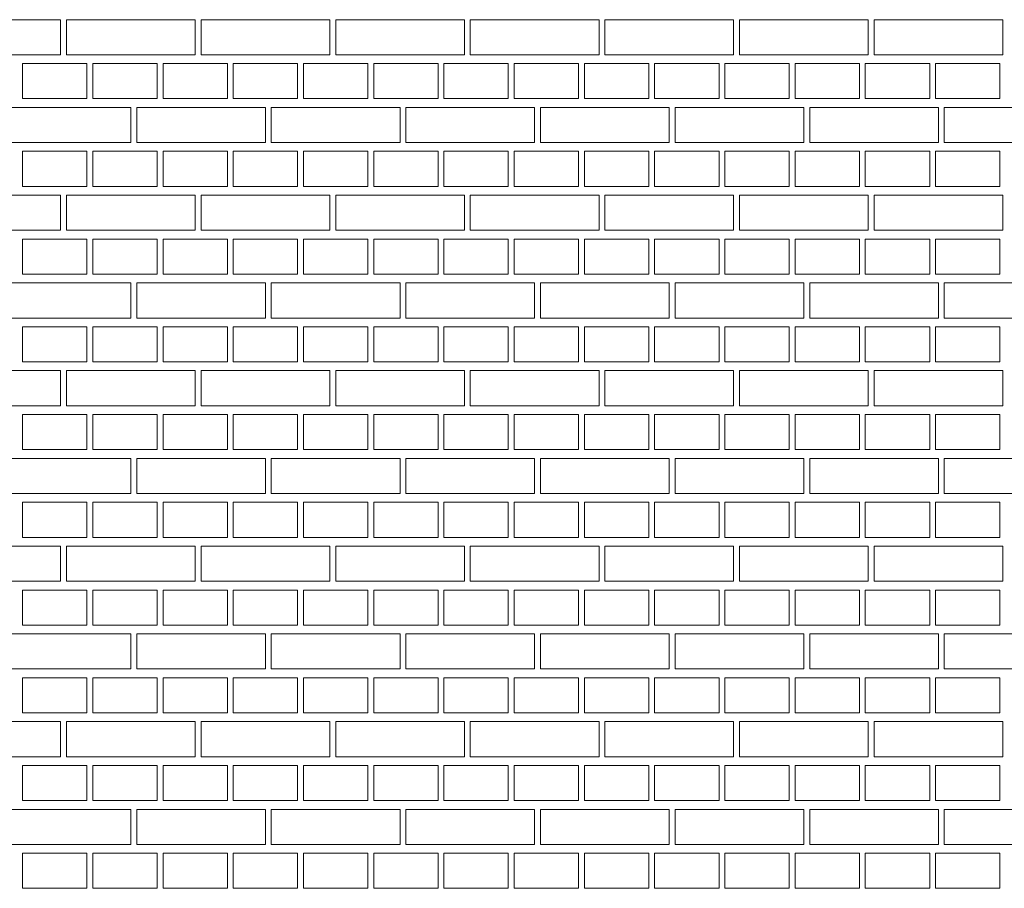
# Model space of a CAD drawing. Header units: millimetres. Extents: x -37887 to 94344, y -69777 to 116976.
# Tile 100 of 205: x 43603 to 45285, y 1894 to 3379. Entities that reach past the tile are written whole.
import ezdxf

# ---------------------------------------------------------------- set-up
doc = ezdxf.new("R2010")
doc.units = ezdxf.units.MM
doc.layers.add('01_inwentaryzacja', color=8, linetype='Continuous', lineweight=9)

msp = doc.modelspace()

# ---------------------------------------------------------------- linework, layer by layer
at = {"layer": '01_inwentaryzacja'}
for points in [[(43672.6, 3379.4), (43672.6, 3319.4), (43452.6, 3319.4), (43452.6, 3379.4), (43672.6, 3379.4)], [(43902.6, 3379.4), (43902.6, 3319.4), (43682.6, 3319.4), (43682.6, 3379.4), (43902.6, 3379.4)], [(44132.6, 3379.4), (44132.6, 3319.4), (43912.6, 3319.4), (43912.6, 3379.4), (44132.6, 3379.4)], [(44362.6, 3379.4), (44362.6, 3319.4), (44142.6, 3319.4), (44142.6, 3379.4), (44362.6, 3379.4)], [(44592.6, 3379.4), (44592.6, 3319.4), (44372.6, 3319.4), (44372.6, 3379.4), (44592.6, 3379.4)], [(44822.6, 3379.4), (44822.6, 3319.4), (44602.6, 3319.4), (44602.6, 3379.4), (44822.6, 3379.4)], [(45052.6, 3379.4), (45052.6, 3319.4), (44832.6, 3319.4), (44832.6, 3379.4), (45052.6, 3379.4)], [(45282.6, 3379.4), (45282.6, 3319.4), (45062.6, 3319.4), (45062.6, 3379.4), (45282.6, 3379.4)], [(43717.6, 3304.4), (43717.6, 3244.4), (43607.6, 3244.4), (43607.6, 3304.4), (43717.6, 3304.4)], [(43837.6, 3304.4), (43837.6, 3244.4), (43727.6, 3244.4), (43727.6, 3304.4), (43837.6, 3304.4)], [(43957.6, 3304.4), (43957.6, 3244.4), (43847.6, 3244.4), (43847.6, 3304.4), (43957.6, 3304.4)], [(44077.6, 3304.4), (44077.6, 3244.4), (43967.6, 3244.4), (43967.6, 3304.4), (44077.6, 3304.4)], [(44197.6, 3304.4), (44197.6, 3244.4), (44087.6, 3244.4), (44087.6, 3304.4), (44197.6, 3304.4)], [(44317.6, 3304.4), (44317.6, 3244.4), (44207.6, 3244.4), (44207.6, 3304.4), (44317.6, 3304.4)], [(44437.6, 3304.4), (44437.6, 3244.4), (44327.6, 3244.4), (44327.6, 3304.4), (44437.6, 3304.4)], [(44557.6, 3304.4), (44557.6, 3244.4), (44447.6, 3244.4), (44447.6, 3304.4), (44557.6, 3304.4)], [(44677.6, 3304.4), (44677.6, 3244.4), (44567.6, 3244.4), (44567.6, 3304.4), (44677.6, 3304.4)], [(44797.6, 3304.4), (44797.6, 3244.4), (44687.6, 3244.4), (44687.6, 3304.4), (44797.6, 3304.4)], [(44917.6, 3304.4), (44917.6, 3244.4), (44807.6, 3244.4), (44807.6, 3304.4), (44917.6, 3304.4)], [(45037.6, 3304.4), (45037.6, 3244.4), (44927.6, 3244.4), (44927.6, 3304.4), (45037.6, 3304.4)], [(45157.6, 3304.4), (45157.6, 3244.4), (45047.6, 3244.4), (45047.6, 3304.4), (45157.6, 3304.4)], [(45277.6, 3304.4), (45277.6, 3244.4), (45167.6, 3244.4), (45167.6, 3304.4), (45277.6, 3304.4)], [(43792.6, 3229.4), (43792.6, 3169.4), (43572.6, 3169.4), (43572.6, 3229.4), (43792.6, 3229.4)], [(44022.6, 3229.4), (44022.6, 3169.4), (43802.6, 3169.4), (43802.6, 3229.4), (44022.6, 3229.4)], [(44252.6, 3229.4), (44252.6, 3169.4), (44032.6, 3169.4), (44032.6, 3229.4), (44252.6, 3229.4)], [(44482.6, 3229.4), (44482.6, 3169.4), (44262.6, 3169.4), (44262.6, 3229.4), (44482.6, 3229.4)], [(44712.6, 3229.4), (44712.6, 3169.4), (44492.6, 3169.4), (44492.6, 3229.4), (44712.6, 3229.4)], [(44942.6, 3229.4), (44942.6, 3169.4), (44722.6, 3169.4), (44722.6, 3229.4), (44942.6, 3229.4)], [(45172.6, 3229.4), (45172.6, 3169.4), (44952.6, 3169.4), (44952.6, 3229.4), (45172.6, 3229.4)], [(45402.6, 3229.4), (45402.6, 3169.4), (45182.6, 3169.4), (45182.6, 3229.4), (45402.6, 3229.4)], [(43717.6, 3154.4), (43717.6, 3094.4), (43607.6, 3094.4), (43607.6, 3154.4), (43717.6, 3154.4)], [(43837.6, 3154.4), (43837.6, 3094.4), (43727.6, 3094.4), (43727.6, 3154.4), (43837.6, 3154.4)], [(43957.6, 3154.4), (43957.6, 3094.4), (43847.6, 3094.4), (43847.6, 3154.4), (43957.6, 3154.4)], [(44077.6, 3154.4), (44077.6, 3094.4), (43967.6, 3094.4), (43967.6, 3154.4), (44077.6, 3154.4)], [(44197.6, 3154.4), (44197.6, 3094.4), (44087.6, 3094.4), (44087.6, 3154.4), (44197.6, 3154.4)], [(44317.6, 3154.4), (44317.6, 3094.4), (44207.6, 3094.4), (44207.6, 3154.4), (44317.6, 3154.4)], [(44437.6, 3154.4), (44437.6, 3094.4), (44327.6, 3094.4), (44327.6, 3154.4), (44437.6, 3154.4)], [(44557.6, 3154.4), (44557.6, 3094.4), (44447.6, 3094.4), (44447.6, 3154.4), (44557.6, 3154.4)], [(44677.6, 3154.4), (44677.6, 3094.4), (44567.6, 3094.4), (44567.6, 3154.4), (44677.6, 3154.4)], [(44797.6, 3154.4), (44797.6, 3094.4), (44687.6, 3094.4), (44687.6, 3154.4), (44797.6, 3154.4)], [(44917.6, 3154.4), (44917.6, 3094.4), (44807.6, 3094.4), (44807.6, 3154.4), (44917.6, 3154.4)], [(45037.6, 3154.4), (45037.6, 3094.4), (44927.6, 3094.4), (44927.6, 3154.4), (45037.6, 3154.4)], [(45157.6, 3154.4), (45157.6, 3094.4), (45047.6, 3094.4), (45047.6, 3154.4), (45157.6, 3154.4)], [(45277.6, 3154.4), (45277.6, 3094.4), (45167.6, 3094.4), (45167.6, 3154.4), (45277.6, 3154.4)], [(43672.6, 3079.4), (43672.6, 3019.4), (43452.6, 3019.4), (43452.6, 3079.4), (43672.6, 3079.4)], [(43902.6, 3079.4), (43902.6, 3019.4), (43682.6, 3019.4), (43682.6, 3079.4), (43902.6, 3079.4)], [(44132.6, 3079.4), (44132.6, 3019.4), (43912.6, 3019.4), (43912.6, 3079.4), (44132.6, 3079.4)], [(44362.6, 3079.4), (44362.6, 3019.4), (44142.6, 3019.4), (44142.6, 3079.4), (44362.6, 3079.4)], [(44592.6, 3079.4), (44592.6, 3019.4), (44372.6, 3019.4), (44372.6, 3079.4), (44592.6, 3079.4)], [(44822.6, 3079.4), (44822.6, 3019.4), (44602.6, 3019.4), (44602.6, 3079.4), (44822.6, 3079.4)], [(45052.6, 3079.4), (45052.6, 3019.4), (44832.6, 3019.4), (44832.6, 3079.4), (45052.6, 3079.4)], [(45282.6, 3079.4), (45282.6, 3019.4), (45062.6, 3019.4), (45062.6, 3079.4), (45282.6, 3079.4)], [(43717.6, 3004.4), (43717.6, 2944.4), (43607.6, 2944.4), (43607.6, 3004.4), (43717.6, 3004.4)], [(43837.6, 3004.4), (43837.6, 2944.4), (43727.6, 2944.4), (43727.6, 3004.4), (43837.6, 3004.4)], [(43957.6, 3004.4), (43957.6, 2944.4), (43847.6, 2944.4), (43847.6, 3004.4), (43957.6, 3004.4)], [(44077.6, 3004.4), (44077.6, 2944.4), (43967.6, 2944.4), (43967.6, 3004.4), (44077.6, 3004.4)], [(44197.6, 3004.4), (44197.6, 2944.4), (44087.6, 2944.4), (44087.6, 3004.4), (44197.6, 3004.4)], [(44317.6, 3004.4), (44317.6, 2944.4), (44207.6, 2944.4), (44207.6, 3004.4), (44317.6, 3004.4)], [(44437.6, 3004.4), (44437.6, 2944.4), (44327.6, 2944.4), (44327.6, 3004.4), (44437.6, 3004.4)], [(44557.6, 3004.4), (44557.6, 2944.4), (44447.6, 2944.4), (44447.6, 3004.4), (44557.6, 3004.4)], [(44677.6, 3004.4), (44677.6, 2944.4), (44567.6, 2944.4), (44567.6, 3004.4), (44677.6, 3004.4)], [(44797.6, 3004.4), (44797.6, 2944.4), (44687.6, 2944.4), (44687.6, 3004.4), (44797.6, 3004.4)], [(44917.6, 3004.4), (44917.6, 2944.4), (44807.6, 2944.4), (44807.6, 3004.4), (44917.6, 3004.4)], [(45037.6, 3004.4), (45037.6, 2944.4), (44927.6, 2944.4), (44927.6, 3004.4), (45037.6, 3004.4)], [(45157.6, 3004.4), (45157.6, 2944.4), (45047.6, 2944.4), (45047.6, 3004.4), (45157.6, 3004.4)], [(45277.6, 3004.4), (45277.6, 2944.4), (45167.6, 2944.4), (45167.6, 3004.4), (45277.6, 3004.4)], [(43792.6, 2929.4), (43792.6, 2869.4), (43572.6, 2869.4), (43572.6, 2929.4), (43792.6, 2929.4)], [(44022.6, 2929.4), (44022.6, 2869.4), (43802.6, 2869.4), (43802.6, 2929.4), (44022.6, 2929.4)], [(44252.6, 2929.4), (44252.6, 2869.4), (44032.6, 2869.4), (44032.6, 2929.4), (44252.6, 2929.4)], [(44482.6, 2929.4), (44482.6, 2869.4), (44262.6, 2869.4), (44262.6, 2929.4), (44482.6, 2929.4)], [(44712.6, 2929.4), (44712.6, 2869.4), (44492.6, 2869.4), (44492.6, 2929.4), (44712.6, 2929.4)], [(44942.6, 2929.4), (44942.6, 2869.4), (44722.6, 2869.4), (44722.6, 2929.4), (44942.6, 2929.4)], [(45172.6, 2929.4), (45172.6, 2869.4), (44952.6, 2869.4), (44952.6, 2929.4), (45172.6, 2929.4)], [(45402.6, 2929.4), (45402.6, 2869.4), (45182.6, 2869.4), (45182.6, 2929.4), (45402.6, 2929.4)], [(43717.6, 2854.4), (43717.6, 2794.4), (43607.6, 2794.4), (43607.6, 2854.4), (43717.6, 2854.4)], [(43837.6, 2854.4), (43837.6, 2794.4), (43727.6, 2794.4), (43727.6, 2854.4), (43837.6, 2854.4)], [(43957.6, 2854.4), (43957.6, 2794.4), (43847.6, 2794.4), (43847.6, 2854.4), (43957.6, 2854.4)], [(44077.6, 2854.4), (44077.6, 2794.4), (43967.6, 2794.4), (43967.6, 2854.4), (44077.6, 2854.4)], [(44197.6, 2854.4), (44197.6, 2794.4), (44087.6, 2794.4), (44087.6, 2854.4), (44197.6, 2854.4)], [(44317.6, 2854.4), (44317.6, 2794.4), (44207.6, 2794.4), (44207.6, 2854.4), (44317.6, 2854.4)], [(44437.6, 2854.4), (44437.6, 2794.4), (44327.6, 2794.4), (44327.6, 2854.4), (44437.6, 2854.4)], [(44557.6, 2854.4), (44557.6, 2794.4), (44447.6, 2794.4), (44447.6, 2854.4), (44557.6, 2854.4)], [(44677.6, 2854.4), (44677.6, 2794.4), (44567.6, 2794.4), (44567.6, 2854.4), (44677.6, 2854.4)], [(44797.6, 2854.4), (44797.6, 2794.4), (44687.6, 2794.4), (44687.6, 2854.4), (44797.6, 2854.4)], [(44917.6, 2854.4), (44917.6, 2794.4), (44807.6, 2794.4), (44807.6, 2854.4), (44917.6, 2854.4)], [(45037.6, 2854.4), (45037.6, 2794.4), (44927.6, 2794.4), (44927.6, 2854.4), (45037.6, 2854.4)], [(45157.6, 2854.4), (45157.6, 2794.4), (45047.6, 2794.4), (45047.6, 2854.4), (45157.6, 2854.4)], [(45277.6, 2854.4), (45277.6, 2794.4), (45167.6, 2794.4), (45167.6, 2854.4), (45277.6, 2854.4)], [(43672.6, 2779.4), (43672.6, 2719.4), (43452.6, 2719.4), (43452.6, 2779.4), (43672.6, 2779.4)], [(43902.6, 2779.4), (43902.6, 2719.4), (43682.6, 2719.4), (43682.6, 2779.4), (43902.6, 2779.4)], [(44132.6, 2779.4), (44132.6, 2719.4), (43912.6, 2719.4), (43912.6, 2779.4), (44132.6, 2779.4)], [(44362.6, 2779.4), (44362.6, 2719.4), (44142.6, 2719.4), (44142.6, 2779.4), (44362.6, 2779.4)], [(44592.6, 2779.4), (44592.6, 2719.4), (44372.6, 2719.4), (44372.6, 2779.4), (44592.6, 2779.4)], [(44822.6, 2779.4), (44822.6, 2719.4), (44602.6, 2719.4), (44602.6, 2779.4), (44822.6, 2779.4)], [(45052.6, 2779.4), (45052.6, 2719.4), (44832.6, 2719.4), (44832.6, 2779.4), (45052.6, 2779.4)], [(45282.6, 2779.4), (45282.6, 2719.4), (45062.6, 2719.4), (45062.6, 2779.4), (45282.6, 2779.4)], [(43717.6, 2704.4), (43717.6, 2644.4), (43607.6, 2644.4), (43607.6, 2704.4), (43717.6, 2704.4)], [(43837.6, 2704.4), (43837.6, 2644.4), (43727.6, 2644.4), (43727.6, 2704.4), (43837.6, 2704.4)], [(43957.6, 2704.4), (43957.6, 2644.4), (43847.6, 2644.4), (43847.6, 2704.4), (43957.6, 2704.4)], [(44077.6, 2704.4), (44077.6, 2644.4), (43967.6, 2644.4), (43967.6, 2704.4), (44077.6, 2704.4)], [(44197.6, 2704.4), (44197.6, 2644.4), (44087.6, 2644.4), (44087.6, 2704.4), (44197.6, 2704.4)], [(44317.6, 2704.4), (44317.6, 2644.4), (44207.6, 2644.4), (44207.6, 2704.4), (44317.6, 2704.4)], [(44437.6, 2704.4), (44437.6, 2644.4), (44327.6, 2644.4), (44327.6, 2704.4), (44437.6, 2704.4)], [(44557.6, 2704.4), (44557.6, 2644.4), (44447.6, 2644.4), (44447.6, 2704.4), (44557.6, 2704.4)], [(44677.6, 2704.4), (44677.6, 2644.4), (44567.6, 2644.4), (44567.6, 2704.4), (44677.6, 2704.4)], [(44797.6, 2704.4), (44797.6, 2644.4), (44687.6, 2644.4), (44687.6, 2704.4), (44797.6, 2704.4)], [(44917.6, 2704.4), (44917.6, 2644.4), (44807.6, 2644.4), (44807.6, 2704.4), (44917.6, 2704.4)], [(45037.6, 2704.4), (45037.6, 2644.4), (44927.6, 2644.4), (44927.6, 2704.4), (45037.6, 2704.4)], [(45157.6, 2704.4), (45157.6, 2644.4), (45047.6, 2644.4), (45047.6, 2704.4), (45157.6, 2704.4)], [(45277.6, 2704.4), (45277.6, 2644.4), (45167.6, 2644.4), (45167.6, 2704.4), (45277.6, 2704.4)], [(43792.6, 2629.4), (43792.6, 2569.4), (43572.6, 2569.4), (43572.6, 2629.4), (43792.6, 2629.4)], [(44022.6, 2629.4), (44022.6, 2569.4), (43802.6, 2569.4), (43802.6, 2629.4), (44022.6, 2629.4)], [(44252.6, 2629.4), (44252.6, 2569.4), (44032.6, 2569.4), (44032.6, 2629.4), (44252.6, 2629.4)], [(44482.6, 2629.4), (44482.6, 2569.4), (44262.6, 2569.4), (44262.6, 2629.4), (44482.6, 2629.4)], [(44712.6, 2629.4), (44712.6, 2569.4), (44492.6, 2569.4), (44492.6, 2629.4), (44712.6, 2629.4)], [(44942.6, 2629.4), (44942.6, 2569.4), (44722.6, 2569.4), (44722.6, 2629.4), (44942.6, 2629.4)], [(45172.6, 2629.4), (45172.6, 2569.4), (44952.6, 2569.4), (44952.6, 2629.4), (45172.6, 2629.4)], [(45402.6, 2629.4), (45402.6, 2569.4), (45182.6, 2569.4), (45182.6, 2629.4), (45402.6, 2629.4)], [(43717.6, 2554.4), (43717.6, 2494.4), (43607.6, 2494.4), (43607.6, 2554.4), (43717.6, 2554.4)], [(43837.6, 2554.4), (43837.6, 2494.4), (43727.6, 2494.4), (43727.6, 2554.4), (43837.6, 2554.4)], [(43957.6, 2554.4), (43957.6, 2494.4), (43847.6, 2494.4), (43847.6, 2554.4), (43957.6, 2554.4)], [(44077.6, 2554.4), (44077.6, 2494.4), (43967.6, 2494.4), (43967.6, 2554.4), (44077.6, 2554.4)], [(44197.6, 2554.4), (44197.6, 2494.4), (44087.6, 2494.4), (44087.6, 2554.4), (44197.6, 2554.4)], [(44317.6, 2554.4), (44317.6, 2494.4), (44207.6, 2494.4), (44207.6, 2554.4), (44317.6, 2554.4)], [(44437.6, 2554.4), (44437.6, 2494.4), (44327.6, 2494.4), (44327.6, 2554.4), (44437.6, 2554.4)], [(44557.6, 2554.4), (44557.6, 2494.4), (44447.6, 2494.4), (44447.6, 2554.4), (44557.6, 2554.4)], [(44677.6, 2554.4), (44677.6, 2494.4), (44567.6, 2494.4), (44567.6, 2554.4), (44677.6, 2554.4)], [(44797.6, 2554.4), (44797.6, 2494.4), (44687.6, 2494.4), (44687.6, 2554.4), (44797.6, 2554.4)], [(44917.6, 2554.4), (44917.6, 2494.4), (44807.6, 2494.4), (44807.6, 2554.4), (44917.6, 2554.4)], [(45037.6, 2554.4), (45037.6, 2494.4), (44927.6, 2494.4), (44927.6, 2554.4), (45037.6, 2554.4)], [(45157.6, 2554.4), (45157.6, 2494.4), (45047.6, 2494.4), (45047.6, 2554.4), (45157.6, 2554.4)], [(45277.6, 2554.4), (45277.6, 2494.4), (45167.6, 2494.4), (45167.6, 2554.4), (45277.6, 2554.4)], [(43672.6, 2479.4), (43672.6, 2419.4), (43452.6, 2419.4), (43452.6, 2479.4), (43672.6, 2479.4)], [(43902.6, 2479.4), (43902.6, 2419.4), (43682.6, 2419.4), (43682.6, 2479.4), (43902.6, 2479.4)], [(44132.6, 2479.4), (44132.6, 2419.4), (43912.6, 2419.4), (43912.6, 2479.4), (44132.6, 2479.4)], [(44362.6, 2479.4), (44362.6, 2419.4), (44142.6, 2419.4), (44142.6, 2479.4), (44362.6, 2479.4)], [(44592.6, 2479.4), (44592.6, 2419.4), (44372.6, 2419.4), (44372.6, 2479.4), (44592.6, 2479.4)], [(44822.6, 2479.4), (44822.6, 2419.4), (44602.6, 2419.4), (44602.6, 2479.4), (44822.6, 2479.4)], [(45052.6, 2479.4), (45052.6, 2419.4), (44832.6, 2419.4), (44832.6, 2479.4), (45052.6, 2479.4)], [(45282.6, 2479.4), (45282.6, 2419.4), (45062.6, 2419.4), (45062.6, 2479.4), (45282.6, 2479.4)], [(43717.6, 2404.4), (43717.6, 2344.4), (43607.6, 2344.4), (43607.6, 2404.4), (43717.6, 2404.4)], [(43837.6, 2404.4), (43837.6, 2344.4), (43727.6, 2344.4), (43727.6, 2404.4), (43837.6, 2404.4)], [(43957.6, 2404.4), (43957.6, 2344.4), (43847.6, 2344.4), (43847.6, 2404.4), (43957.6, 2404.4)], [(44077.6, 2404.4), (44077.6, 2344.4), (43967.6, 2344.4), (43967.6, 2404.4), (44077.6, 2404.4)], [(44197.6, 2404.4), (44197.6, 2344.4), (44087.6, 2344.4), (44087.6, 2404.4), (44197.6, 2404.4)], [(44317.6, 2404.4), (44317.6, 2344.4), (44207.6, 2344.4), (44207.6, 2404.4), (44317.6, 2404.4)], [(44437.6, 2404.4), (44437.6, 2344.4), (44327.6, 2344.4), (44327.6, 2404.4), (44437.6, 2404.4)], [(44557.6, 2404.4), (44557.6, 2344.4), (44447.6, 2344.4), (44447.6, 2404.4), (44557.6, 2404.4)], [(44677.6, 2404.4), (44677.6, 2344.4), (44567.6, 2344.4), (44567.6, 2404.4), (44677.6, 2404.4)], [(44797.6, 2404.4), (44797.6, 2344.4), (44687.6, 2344.4), (44687.6, 2404.4), (44797.6, 2404.4)], [(44917.6, 2404.4), (44917.6, 2344.4), (44807.6, 2344.4), (44807.6, 2404.4), (44917.6, 2404.4)], [(45037.6, 2404.4), (45037.6, 2344.4), (44927.6, 2344.4), (44927.6, 2404.4), (45037.6, 2404.4)], [(45157.6, 2404.4), (45157.6, 2344.4), (45047.6, 2344.4), (45047.6, 2404.4), (45157.6, 2404.4)], [(45277.6, 2404.4), (45277.6, 2344.4), (45167.6, 2344.4), (45167.6, 2404.4), (45277.6, 2404.4)], [(43792.6, 2329.4), (43792.6, 2269.4), (43572.6, 2269.4), (43572.6, 2329.4), (43792.6, 2329.4)], [(44022.6, 2329.4), (44022.6, 2269.4), (43802.6, 2269.4), (43802.6, 2329.4), (44022.6, 2329.4)], [(44252.6, 2329.4), (44252.6, 2269.4), (44032.6, 2269.4), (44032.6, 2329.4), (44252.6, 2329.4)], [(44482.6, 2329.4), (44482.6, 2269.4), (44262.6, 2269.4), (44262.6, 2329.4), (44482.6, 2329.4)], [(44712.6, 2329.4), (44712.6, 2269.4), (44492.6, 2269.4), (44492.6, 2329.4), (44712.6, 2329.4)], [(44942.6, 2329.4), (44942.6, 2269.4), (44722.6, 2269.4), (44722.6, 2329.4), (44942.6, 2329.4)], [(45172.6, 2329.4), (45172.6, 2269.4), (44952.6, 2269.4), (44952.6, 2329.4), (45172.6, 2329.4)], [(45402.6, 2329.4), (45402.6, 2269.4), (45182.6, 2269.4), (45182.6, 2329.4), (45402.6, 2329.4)], [(43717.6, 2254.4), (43717.6, 2194.4), (43607.6, 2194.4), (43607.6, 2254.4), (43717.6, 2254.4)], [(43837.6, 2254.4), (43837.6, 2194.4), (43727.6, 2194.4), (43727.6, 2254.4), (43837.6, 2254.4)], [(43957.6, 2254.4), (43957.6, 2194.4), (43847.6, 2194.4), (43847.6, 2254.4), (43957.6, 2254.4)], [(44077.6, 2254.4), (44077.6, 2194.4), (43967.6, 2194.4), (43967.6, 2254.4), (44077.6, 2254.4)], [(44197.6, 2254.4), (44197.6, 2194.4), (44087.6, 2194.4), (44087.6, 2254.4), (44197.6, 2254.4)], [(44317.6, 2254.4), (44317.6, 2194.4), (44207.6, 2194.4), (44207.6, 2254.4), (44317.6, 2254.4)], [(44437.6, 2254.4), (44437.6, 2194.4), (44327.6, 2194.4), (44327.6, 2254.4), (44437.6, 2254.4)], [(44557.6, 2254.4), (44557.6, 2194.4), (44447.6, 2194.4), (44447.6, 2254.4), (44557.6, 2254.4)], [(44677.6, 2254.4), (44677.6, 2194.4), (44567.6, 2194.4), (44567.6, 2254.4), (44677.6, 2254.4)], [(44797.6, 2254.4), (44797.6, 2194.4), (44687.6, 2194.4), (44687.6, 2254.4), (44797.6, 2254.4)], [(44917.6, 2254.4), (44917.6, 2194.4), (44807.6, 2194.4), (44807.6, 2254.4), (44917.6, 2254.4)], [(45037.6, 2254.4), (45037.6, 2194.4), (44927.6, 2194.4), (44927.6, 2254.4), (45037.6, 2254.4)], [(45157.6, 2254.4), (45157.6, 2194.4), (45047.6, 2194.4), (45047.6, 2254.4), (45157.6, 2254.4)], [(45277.6, 2254.4), (45277.6, 2194.4), (45167.6, 2194.4), (45167.6, 2254.4), (45277.6, 2254.4)], [(43672.6, 2179.4), (43672.6, 2119.4), (43452.6, 2119.4), (43452.6, 2179.4), (43672.6, 2179.4)], [(43902.6, 2179.4), (43902.6, 2119.4), (43682.6, 2119.4), (43682.6, 2179.4), (43902.6, 2179.4)], [(44132.6, 2179.4), (44132.6, 2119.4), (43912.6, 2119.4), (43912.6, 2179.4), (44132.6, 2179.4)], [(44362.6, 2179.4), (44362.6, 2119.4), (44142.6, 2119.4), (44142.6, 2179.4), (44362.6, 2179.4)], [(44592.6, 2179.4), (44592.6, 2119.4), (44372.6, 2119.4), (44372.6, 2179.4), (44592.6, 2179.4)], [(44822.6, 2179.4), (44822.6, 2119.4), (44602.6, 2119.4), (44602.6, 2179.4), (44822.6, 2179.4)], [(45052.6, 2179.4), (45052.6, 2119.4), (44832.6, 2119.4), (44832.6, 2179.4), (45052.6, 2179.4)], [(45282.6, 2179.4), (45282.6, 2119.4), (45062.6, 2119.4), (45062.6, 2179.4), (45282.6, 2179.4)], [(43717.6, 2104.4), (43717.6, 2044.4), (43607.6, 2044.4), (43607.6, 2104.4), (43717.6, 2104.4)], [(43837.6, 2104.4), (43837.6, 2044.4), (43727.6, 2044.4), (43727.6, 2104.4), (43837.6, 2104.4)], [(43957.6, 2104.4), (43957.6, 2044.4), (43847.6, 2044.4), (43847.6, 2104.4), (43957.6, 2104.4)], [(44077.6, 2104.4), (44077.6, 2044.4), (43967.6, 2044.4), (43967.6, 2104.4), (44077.6, 2104.4)], [(44197.6, 2104.4), (44197.6, 2044.4), (44087.6, 2044.4), (44087.6, 2104.4), (44197.6, 2104.4)], [(44317.6, 2104.4), (44317.6, 2044.4), (44207.6, 2044.4), (44207.6, 2104.4), (44317.6, 2104.4)], [(44437.6, 2104.4), (44437.6, 2044.4), (44327.6, 2044.4), (44327.6, 2104.4), (44437.6, 2104.4)], [(44557.6, 2104.4), (44557.6, 2044.4), (44447.6, 2044.4), (44447.6, 2104.4), (44557.6, 2104.4)], [(44677.6, 2104.4), (44677.6, 2044.4), (44567.6, 2044.4), (44567.6, 2104.4), (44677.6, 2104.4)], [(44797.6, 2104.4), (44797.6, 2044.4), (44687.6, 2044.4), (44687.6, 2104.4), (44797.6, 2104.4)], [(44917.6, 2104.4), (44917.6, 2044.4), (44807.6, 2044.4), (44807.6, 2104.4), (44917.6, 2104.4)], [(45037.6, 2104.4), (45037.6, 2044.4), (44927.6, 2044.4), (44927.6, 2104.4), (45037.6, 2104.4)], [(45157.6, 2104.4), (45157.6, 2044.4), (45047.6, 2044.4), (45047.6, 2104.4), (45157.6, 2104.4)], [(45277.6, 2104.4), (45277.6, 2044.4), (45167.6, 2044.4), (45167.6, 2104.4), (45277.6, 2104.4)], [(43792.6, 2029.4), (43792.6, 1969.4), (43572.6, 1969.4), (43572.6, 2029.4), (43792.6, 2029.4)], [(44022.6, 2029.4), (44022.6, 1969.4), (43802.6, 1969.4), (43802.6, 2029.4), (44022.6, 2029.4)], [(44252.6, 2029.4), (44252.6, 1969.4), (44032.6, 1969.4), (44032.6, 2029.4), (44252.6, 2029.4)], [(44482.6, 2029.4), (44482.6, 1969.4), (44262.6, 1969.4), (44262.6, 2029.4), (44482.6, 2029.4)], [(44712.6, 2029.4), (44712.6, 1969.4), (44492.6, 1969.4), (44492.6, 2029.4), (44712.6, 2029.4)], [(44942.6, 2029.4), (44942.6, 1969.4), (44722.6, 1969.4), (44722.6, 2029.4), (44942.6, 2029.4)], [(45172.6, 2029.4), (45172.6, 1969.4), (44952.6, 1969.4), (44952.6, 2029.4), (45172.6, 2029.4)], [(45402.6, 2029.4), (45402.6, 1969.4), (45182.6, 1969.4), (45182.6, 2029.4), (45402.6, 2029.4)], [(43717.6, 1954.4), (43717.6, 1894.4), (43607.6, 1894.4), (43607.6, 1954.4), (43717.6, 1954.4)], [(43837.6, 1954.4), (43837.6, 1894.4), (43727.6, 1894.4), (43727.6, 1954.4), (43837.6, 1954.4)], [(43957.6, 1954.4), (43957.6, 1894.4), (43847.6, 1894.4), (43847.6, 1954.4), (43957.6, 1954.4)], [(44077.6, 1954.4), (44077.6, 1894.4), (43967.6, 1894.4), (43967.6, 1954.4), (44077.6, 1954.4)], [(44197.6, 1954.4), (44197.6, 1894.4), (44087.6, 1894.4), (44087.6, 1954.4), (44197.6, 1954.4)], [(44317.6, 1954.4), (44317.6, 1894.4), (44207.6, 1894.4), (44207.6, 1954.4), (44317.6, 1954.4)], [(44437.6, 1954.4), (44437.6, 1894.4), (44327.6, 1894.4), (44327.6, 1954.4), (44437.6, 1954.4)], [(44557.6, 1954.4), (44557.6, 1894.4), (44447.6, 1894.4), (44447.6, 1954.4), (44557.6, 1954.4)], [(44677.6, 1954.4), (44677.6, 1894.4), (44567.6, 1894.4), (44567.6, 1954.4), (44677.6, 1954.4)], [(44797.6, 1954.4), (44797.6, 1894.4), (44687.6, 1894.4), (44687.6, 1954.4), (44797.6, 1954.4)], [(44917.6, 1954.4), (44917.6, 1894.4), (44807.6, 1894.4), (44807.6, 1954.4), (44917.6, 1954.4)], [(45037.6, 1954.4), (45037.6, 1894.4), (44927.6, 1894.4), (44927.6, 1954.4), (45037.6, 1954.4)], [(45157.6, 1954.4), (45157.6, 1894.4), (45047.6, 1894.4), (45047.6, 1954.4), (45157.6, 1954.4)], [(45277.6, 1954.4), (45277.6, 1894.4), (45167.6, 1894.4), (45167.6, 1954.4), (45277.6, 1954.4)]]:
    msp.add_lwpolyline(points, dxfattribs=at)

doc.saveas('drawing.dxf')
